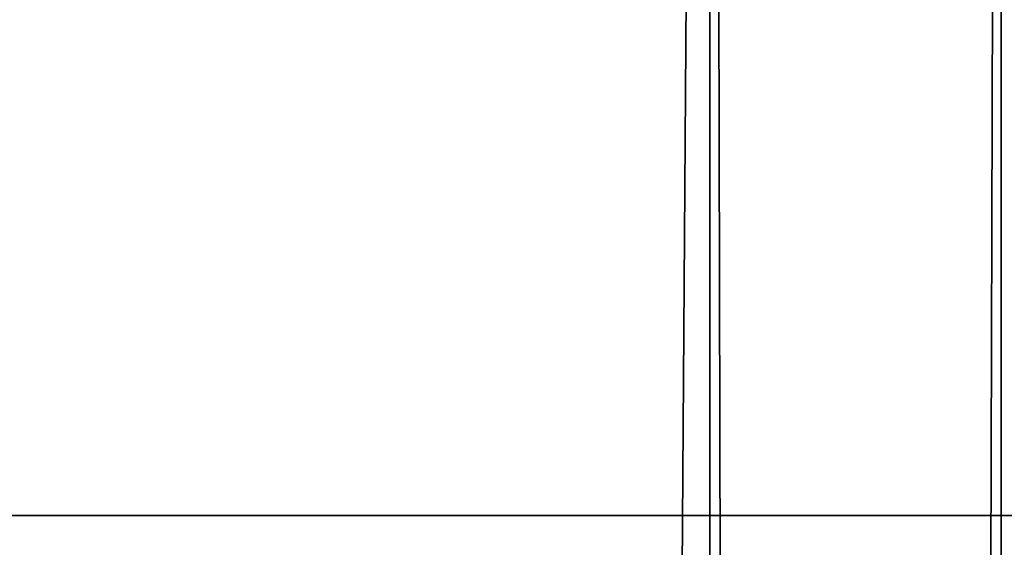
# Model space of a CAD drawing. Header units: inches. Extents: x -15 to 6, y -7 to 205.
# Tile 15 of 22: x -10.52 to -8.61, y 197.94 to 198.96. Entities that reach past the tile are written whole.
import ezdxf

# ---------------------------------------------------------------- set-up
doc = ezdxf.new("R2010")
doc.units = ezdxf.units.IN
doc.layers.get('0').update_dxf_attribs({"true_color": 0xc2ced6})

msp = doc.modelspace()

# ---------------------------------------------------------------- linework, layer by layer
for points in [[(-9.1781, 205.2466), (-10.6865, 205.2466), (-10.6865, -0.6207), (-9.1781, 205.2466)], [(-10.6865, -0.6207), (-9.1781, -0.6207), (-9.1781, 205.2466), (-10.6865, -0.6207)], [(-10.6865, 205.2466), (-9.1781, 205.2466), (-9.1781, -0.6207), (-10.6865, 205.2466)], [(-8.6135, 205.2466), (-9.1781, 205.2466), (-9.1781, -0.6207), (-8.6135, 205.2466)], [(-9.1781, -0.6207), (-8.6135, -0.6207), (-8.6135, 205.2466), (-9.1781, -0.6207)], [(-9.1781, 205.2466), (-8.6135, 205.2466), (-8.6135, -0.6207), (-9.1781, 205.2466)], [(-8.6135, -0.6207), (-9.1781, -0.6207), (-9.1781, 205.2466), (-8.6135, -0.6207)], [(-8.6135, 205.2466), (-8.6135, 205.2466), (-8.6135, -0.6207), (-8.6135, 205.2466)], [(-8.6135, -0.6207), (-8.6135, -0.6207), (-8.6135, 205.2466), (-8.6135, -0.6207)], [(-8.1607, 201.5416), (-8.1607, 197.9982), (-11.704, 197.9982), (-8.1607, 201.5416)], [(-11.704, 197.9982), (-8.1607, 197.9982), (-8.1607, 201.5416), (-11.704, 197.9982)], [(-11.704, 197.9982), (-11.704, 197.9982), (-8.1607, 197.9982), (-11.704, 197.9982)], [(-8.1607, 197.9982), (-8.1607, 197.9982), (-11.704, 197.9982), (-8.1607, 197.9982)]]:
    msp.add_lwpolyline(points)

doc.saveas('drawing.dxf')
